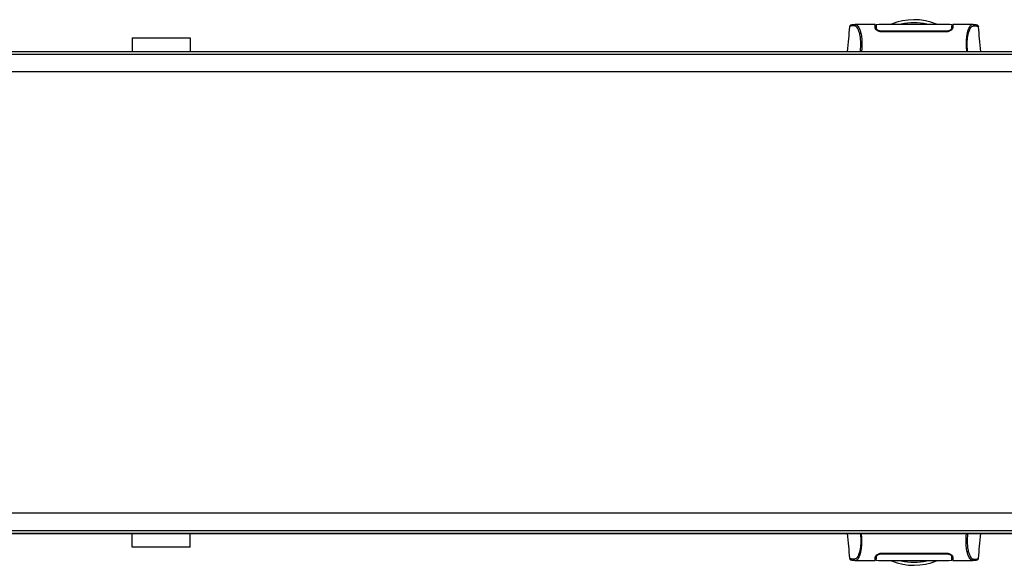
# Model space of a CAD drawing. Header units: millimetres. Extents: x 0 to 420, y 0 to 297.
# Tile 7 of 59: x 130 to 198, y 87 to 124. Entities that reach past the tile are written whole.
import ezdxf

# ---------------------------------------------------------------- set-up
doc = ezdxf.new("R2010")
doc.units = ezdxf.units.MM

msp = doc.modelspace()

# ---------------------------------------------------------------- linework, layer by layer
at = {"color": 7, "linetype": 'Continuous', "lineweight": 25}
for p, q in [((188.71813, 123.48035), (187.35843, 123.48035)), ((195.38338, 123.48035), (194.02287, 123.48035)), ((195.39366, 123.47958), (195.38338, 123.47958)), ((186.98418, 123.34241), (186.9839, 123.34205)), ((188.77479, 123.44084), (188.71883, 123.44084)), ((188.77797, 123.2558), (188.77886, 123.20526)), ((188.78654, 123.36968), (188.7866, 123.22431)), ((188.78825, 123.31341), (188.78944, 123.222)), ((188.78953, 123.27281), (188.78968, 123.26444)), ((188.78996, 123.24848), (188.78968, 123.26444)), ((188.78996, 123.24849), (188.79159, 123.15316)), ((188.7901, 123.2405), (188.79019, 123.23494)), ((189.19714, 123.02636), (189.19715, 122.98544)), ((193.54387, 122.98513), (189.19714, 122.98513)), ((193.54387, 123.02632), (193.54386, 122.9855)), ((193.95038, 123.19855), (193.94977, 123.15316)), ((193.95105, 123.24845), (193.95038, 123.19855)), ((193.95446, 123.37406), (193.95439, 123.22431)), ((194.02219, 123.44084), (193.96627, 123.44084)), ((195.75683, 123.34241), (195.75711, 123.34205)), ((138.10324, 122.5918), (138.10324, 121.64342)), ((138.10324, 122.5918), (142.05482, 122.5918)), ((142.05482, 122.5918), (142.05482, 121.64342)), ((216.26544, 121.44584), (63.73456, 121.44584)), ((81.1215, 121.64342), (198.8785, 121.64342)), ((219.03155, 120.26037), (60.96845, 120.26037)), ((219.03155, 90.22838), (60.96845, 90.22838)), ((63.73456, 89.04291), (216.26544, 89.04291)), ((198.8785, 88.84533), (81.1215, 88.84533)), ((138.10324, 87.89695), (138.10324, 88.84533)), ((142.05482, 87.89695), (142.05482, 88.84533)), ((142.05482, 87.89695), (138.10324, 87.89695)), ((188.78655, 87.1147), (188.78662, 87.26445)), ((188.78996, 87.24031), (188.79063, 87.29021)), ((188.79063, 87.29021), (188.79124, 87.33559)), ((189.19714, 87.50363), (193.54387, 87.50363)), ((189.19714, 87.46243), (189.19715, 87.50326)), ((193.54387, 87.4624), (193.54386, 87.50331)), ((193.95105, 87.24027), (193.94942, 87.33559)), ((193.95092, 87.24825), (193.95082, 87.25381)), ((193.95105, 87.24027), (193.95133, 87.22431)), ((193.95148, 87.21594), (193.95133, 87.22431)), ((193.95276, 87.17534), (193.95157, 87.26676)), ((193.95447, 87.11908), (193.95441, 87.26445)), ((193.96304, 87.23295), (193.96215, 87.2835)), ((186.98418, 87.14635), (186.9839, 87.14671)), ((187.34735, 87.00917), (187.35763, 87.00917)), ((187.35763, 87.0084), (188.71814, 87.0084)), ((188.71882, 87.04792), (188.77475, 87.04792)), ((193.96379, 87.18966), (193.96326, 87.22033)), ((193.96622, 87.04792), (194.02218, 87.04792)), ((194.02288, 87.0084), (195.38258, 87.0084)), ((195.75683, 87.14635), (195.75711, 87.14671))]:
    msp.add_line(p, q, dxfattribs=at)
at = {"color": 7, "linetype": 'Continuous'}
for p, q in [((66.50066, 121.64342), (213.49934, 121.64342)), ((66.50066, 88.84533), (213.49934, 88.84533))]:
    msp.add_line(p, q, dxfattribs=at)
at = {"color": 7, "linetype": 'Continuous', "lineweight": 25, "flags": 128}
for points in [[(187.36985, 123.48018), (187.40834, 123.47742), (187.44611, 123.46916), (187.48706, 123.44901), (187.49766, 123.4411), (187.51208, 123.42831), (187.525, 123.41491), (187.52844, 123.41103), (187.52941, 123.40991), (187.5297, 123.40957), (187.52981, 123.40944), (187.52985, 123.4094), (187.52986, 123.40939), (187.52986, 123.40938), (187.52987, 123.40938), (187.52987, 123.40938), (187.52987, 123.40938), (187.52987, 123.40938), (187.52987, 123.40938), (187.572, 123.35394), (187.6124, 123.28816), (187.65629, 123.19904), (187.69737, 123.09291), (187.73309, 122.97387), (187.76472, 122.83329), (187.79074, 122.66804), (187.80864, 122.48456), (187.81772, 122.28567), (187.81785, 122.07923), (187.80973, 121.86666), (187.7935, 121.64342)], [(195.37117, 87.00858), (195.33267, 87.01134), (195.2949, 87.01959), (195.25395, 87.03975), (195.24335, 87.04766), (195.22893, 87.06044), (195.21601, 87.07384), (195.21257, 87.07773), (195.2116, 87.07884), (195.21131, 87.07918), (195.2112, 87.07931), (195.21117, 87.07935), (195.21115, 87.07937), (195.21115, 87.07937), (195.21114, 87.07938), (195.21114, 87.07938), (195.21114, 87.07938), (195.21114, 87.07938), (195.21114, 87.07938), (195.16901, 87.13482), (195.12861, 87.2006), (195.08472, 87.28971), (195.04364, 87.39585), (195.00792, 87.51489), (194.97629, 87.65546), (194.95027, 87.82071), (194.93237, 88.00419), (194.92329, 88.20309), (194.92316, 88.40953), (194.93128, 88.62209), (194.94751, 88.84533)]]:
    msp.add_lwpolyline(points, dxfattribs=at)
at = {"color": 7, "linetype": 'Continuous', "lineweight": 25}
for centre, radius, start, end in [((191.37051, 119.86521), 3.95158, 67.268445, 112.9124484), ((191.37051, 119.86521), 3.74787, 76.5866744, 103.4447171), ((191.37051, 90.62354), 3.95158, 247.268445, 292.9124484), ((191.37051, 90.62354), 3.74787, 256.5866744, 283.4447171)]:
    msp.add_arc(centre, radius, start, end, dxfattribs=at)
for points, knots in [([(187.37008, 123.4802), (187.3355, 123.479), (187.26274, 123.47649), (187.17381, 123.46251), (187.10723, 123.4516), (187.06401, 123.44414), (187.0415, 123.43721), (186.99923, 123.41774), (186.98213, 123.36528), (186.97455, 123.34202)], [0, 0, 0, 0, 0.14962216, 0.31480836, 0.49545182, 0.64108218, 0.78518854, 0.90475494, 1, 1, 1, 1]), ([(187.35843, 123.47962), (187.36176, 123.48006), (187.36522, 123.48052), (187.36967, 123.48019), (187.36985, 123.48018)], [0, 0, 0, 0, 0.960137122, 1, 1, 1, 1]), ([(188.72625, 123.24812), (188.72431, 123.30332), (188.72039, 123.41535), (188.71821, 123.47876), (188.71809, 123.48143), (188.71813, 123.4803), (188.71813, 123.48028)], [0, 0, 0, 0, 0.33253016, 0.67483713, 0.99270757, 1, 1, 1, 1]), ([(193.95509, 123.47903), (193.74979, 123.48502), (193.32991, 123.49727), (192.69203, 123.49882), (192.03876, 123.49843), (191.30775, 123.49767), (190.50231, 123.4975), (189.63799, 123.50039), (189.06683, 123.48596), (188.78593, 123.47887)], [0, 0, 0, 0, 0.12113183, 0.24774381, 0.37318266, 0.49813276, 0.66585272, 0.83566481, 1, 1, 1, 1]), ([(188.78619, 123.46433), (188.78643, 123.44952), (188.7867, 123.43237), (188.78712, 123.40005), (188.78718, 123.39563)], [0, 0, 0, 0, 0.86329129, 1, 1, 1, 1]), ([(188.7892, 123.2921), (188.78858, 123.32744), (188.78725, 123.4036), (188.78639, 123.45287), (188.78627, 123.46), (188.78625, 123.4611)], [0, 0, 0, 0, 0.42234684, 0.91021093, 1, 1, 1, 1]), ([(193.95511, 123.48062), (193.9551, 123.48014), (193.95508, 123.47915), (193.95483, 123.46514), (193.95399, 123.41689), (193.95268, 123.34186), (193.95155, 123.27683), (193.95105, 123.24845)], [0, 0, 0, 0, 0.19851654, 0.40682671, 0.6188004, 0.83361426, 1, 1, 1, 1]), ([(193.95485, 123.46589), (193.95488, 123.46792), (193.95496, 123.47253), (193.95503, 123.4761), (193.95506, 123.47811)], [0, 0, 0, 0, 0.439512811, 1, 1, 1, 1]), ([(194.02287, 123.48), (194.02287, 123.48012), (194.02292, 123.48133), (194.02278, 123.47774), (194.02227, 123.46339), (194.02053, 123.4133), (194.01796, 123.33902), (194.01572, 123.27545), (194.01477, 123.24812)], [0, 0, 0, 0, 0.02175985, 0.22405071, 0.42672984, 0.63314278, 0.8422428, 1, 1, 1, 1]), ([(195.38338, 123.47958), (195.37426, 123.47972), (195.34334, 123.4802), (195.28404, 123.47253), (195.22676, 123.43065), (195.18302, 123.37479), (195.15608, 123.33525), (195.12734, 123.28716), (195.09742, 123.22908), (195.06913, 123.16339), (195.04463, 123.0972), (195.02529, 123.0371), (195.00731, 122.97305), (194.99077, 122.90509), (194.97053, 122.80742), (194.94878, 122.67007), (194.93091, 122.48658), (194.9218, 122.28841), (194.92185, 122.0811), (194.92978, 121.86531), (194.94153, 121.71832), (194.94751, 121.64342)], [0, 0, 0, 0, 0.044103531, 0.14951948, 0.256325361, 0.29580618, 0.338562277, 0.373557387, 0.420455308, 0.470767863, 0.502534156, 0.535857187, 0.566542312, 0.596340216, 0.628096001, 0.689772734, 0.752680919, 0.814410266, 0.87472491, 0.936164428, 1, 1, 1, 1]), ([(195.76646, 123.34202), (195.75888, 123.36528), (195.74178, 123.41774), (195.69951, 123.43721), (195.677, 123.44414), (195.63378, 123.4516), (195.56721, 123.46251), (195.47827, 123.47649), (195.40551, 123.479), (195.37093, 123.4802)], [0, 0, 0, 0, 0.09524506, 0.21481146, 0.35891782, 0.50454818, 0.68519164, 0.85037784, 1, 1, 1, 1]), ([(186.97463, 123.34286), (186.95082, 123.07041), (186.90131, 122.50392), (186.8517, 121.93745), (186.82596, 121.64342)], [0, 0, 0, 0, 0.48094895, 1, 1, 1, 1]), ([(187.71769, 121.64342), (187.72357, 121.71353), (187.73526, 121.85289), (187.7436, 122.06018), (187.74369, 122.26105), (187.7343, 122.45123), (187.71578, 122.62598), (187.68921, 122.78183), (187.65611, 122.91778), (187.60584, 123.07262), (187.53493, 123.21963), (187.44798, 123.34252), (187.35956, 123.39721), (187.22688, 123.39816), (187.08526, 123.37736), (186.98616, 123.35887), (186.98474, 123.34708), (186.98418, 123.34241)], [0, 0, 0, 0, 0.03293543, 0.06547319, 0.09814545, 0.13076322, 0.16326802, 0.19603503, 0.22873208, 0.26172606, 0.32742317, 0.39375449, 0.45898655, 0.52551088, 0.70472603, 0.88294372, 1, 1, 1, 1]), ([(188.71935, 123.44558), (188.7218, 123.445), (188.72496, 123.44425), (188.76098, 123.44364), (188.76915, 123.4435)], [0, 0, 0, 0, 0.773369, 1, 1, 1, 1]), ([(189.19714, 122.98513), (189.15116, 122.98816), (189.05939, 122.9942), (188.93446, 123.03787), (188.82697, 123.09929), (188.74538, 123.17487), (188.73263, 123.22366), (188.72625, 123.24812)], [0, 0, 0, 0, 0.17602394, 0.35136334, 0.54466667, 0.77179405, 1, 1, 1, 1]), ([(188.7755, 123.3977), (188.77561, 123.39126), (188.776, 123.36875), (188.77702, 123.31021), (188.77775, 123.26842)], [0, 0, 0, 0, 0.28603918, 1, 1, 1, 1]), ([(188.77886, 123.20526), (188.78367, 123.18149), (188.79205, 123.14013), (188.84582, 123.09777), (188.86869, 123.07977)], [0, 0, 0, 0, 0.57480988, 1, 1, 1, 1]), ([(188.78652, 123.40735), (188.78652, 123.40405), (188.78653, 123.39328), (188.78654, 123.37934), (188.78654, 123.36968)], [0, 0, 0, 0, 0.30662051, 1, 1, 1, 1]), ([(189.19714, 123.02634), (189.15783, 123.02873), (189.08018, 123.03346), (188.97337, 123.06802), (188.88064, 123.11769), (188.80707, 123.1824), (188.79582, 123.22583), (188.78996, 123.24848)], [0, 0, 0, 0, 0.17334583, 0.34244333, 0.53261108, 0.75610773, 1, 1, 1, 1]), ([(193.54387, 123.0263), (193.39472, 123.02624), (192.64897, 123.0259), (191.20006, 123.02499), (189.9003, 123.02586), (189.19714, 123.02634)], [0, 0, 0, 0, 0.10293933, 0.51469663, 1, 1, 1, 1]), ([(193.95105, 123.24845), (193.94528, 123.22608), (193.93371, 123.18121), (193.85088, 123.10946), (193.73754, 123.05445), (193.6265, 123.02904), (193.56518, 123.02701), (193.54387, 123.0263)], [0, 0, 0, 0, 0.24096485, 0.48337497, 0.7285961, 0.90568571, 1, 1, 1, 1]), ([(194.01477, 123.24812), (194.00758, 123.22203), (193.99321, 123.16988), (193.89614, 123.08474), (193.76512, 123.01875), (193.63754, 122.98836), (193.56776, 122.98595), (193.54387, 122.98513)], [0, 0, 0, 0, 0.24267004, 0.4850883, 0.73180572, 0.90817203, 1, 1, 1, 1]), ([(193.87614, 123.08112), (193.89881, 123.10002), (193.94934, 123.14215), (193.9576, 123.18283), (193.96215, 123.20526)], [0, 0, 0, 0, 0.448659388, 1, 1, 1, 1]), ([(193.95038, 123.19855), (193.95064, 123.21713), (193.95117, 123.25431), (193.95178, 123.28966), (193.95208, 123.30736)], [0, 0, 0, 0, 0.49955274, 1, 1, 1, 1]), ([(193.95199, 123.22024), (193.95238, 123.25599), (193.95288, 123.30097), (193.95343, 123.35055), (193.95353, 123.36006), (193.95355, 123.36183)], [0, 0, 0, 0, 0.75900624, 0.95507672, 1, 1, 1, 1]), ([(193.95446, 123.37406), (193.95447, 123.38401), (193.95447, 123.39681), (193.95448, 123.40578), (193.95449, 123.40778)], [0, 0, 0, 0, 0.77695019, 1, 1, 1, 1]), ([(193.96215, 123.20526), (193.96322, 123.26623), (193.96457, 123.34342), (193.96503, 123.37007), (193.96513, 123.37567)], [0, 0, 0, 0, 0.789957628, 1, 1, 1, 1]), ([(193.96375, 123.44331), (193.9821, 123.44369), (194.01634, 123.4444), (194.01997, 123.44521), (194.02166, 123.44558)], [0, 0, 0, 0, 0.536196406, 1, 1, 1, 1]), ([(195.02332, 121.64342), (195.01744, 121.71353), (195.00575, 121.85289), (194.99741, 122.06018), (194.99732, 122.26105), (195.00671, 122.45123), (195.02523, 122.62598), (195.0518, 122.78183), (195.0849, 122.91778), (195.13517, 123.07262), (195.20608, 123.21963), (195.29303, 123.34252), (195.38145, 123.39721), (195.51413, 123.39816), (195.65575, 123.37736), (195.75485, 123.35887), (195.75627, 123.34708), (195.75683, 123.34241)], [0, 0, 0, 0, 0.03293543, 0.06547319, 0.09814545, 0.13076322, 0.16326802, 0.19603503, 0.22873208, 0.26172606, 0.32742317, 0.39375449, 0.45898655, 0.52551088, 0.70472603, 0.88294372, 1, 1, 1, 1]), ([(195.91505, 121.64342), (195.88931, 121.93744), (195.8397, 122.50391), (195.79019, 123.0704), (195.76638, 123.34286)], [0, 0, 0, 0, 0.51903279, 1, 1, 1, 1]), ([(186.82596, 88.84533), (186.8517, 88.55131), (186.90131, 87.98484), (186.95082, 87.41835), (186.97463, 87.14589)], [0, 0, 0, 0, 0.51903279, 1, 1, 1, 1]), ([(187.71769, 88.84533), (187.72357, 88.77523), (187.73526, 88.63586), (187.7436, 88.42858), (187.74369, 88.2277), (187.7343, 88.03752), (187.71578, 87.86277), (187.68921, 87.70692), (187.65611, 87.57097), (187.60584, 87.41614), (187.53493, 87.26912), (187.44798, 87.14624), (187.35956, 87.09155), (187.22688, 87.09059), (187.08526, 87.11139), (186.98616, 87.12988), (186.98474, 87.14167), (186.98418, 87.14635)], [0, 0, 0, 0, 0.03293543, 0.06547319, 0.09814545, 0.13076322, 0.16326802, 0.19603503, 0.22873208, 0.26172606, 0.32742317, 0.39375449, 0.45898655, 0.52551088, 0.70472603, 0.88294372, 1, 1, 1, 1]), ([(187.35763, 87.00917), (187.36675, 87.00903), (187.39767, 87.00856), (187.45697, 87.01623), (187.51425, 87.05811), (187.55799, 87.11397), (187.58493, 87.1535), (187.61367, 87.2016), (187.64359, 87.25968), (187.67189, 87.32537), (187.69638, 87.39155), (187.71572, 87.45165), (187.7337, 87.5157), (187.75024, 87.58366), (187.77048, 87.68133), (187.79223, 87.81869), (187.8101, 88.00217), (187.81921, 88.20034), (187.81916, 88.40766), (187.81123, 88.62345), (187.79948, 88.77043), (187.7935, 88.84533)], [0, 0, 0, 0, 0.04410353, 0.14951948, 0.25632536, 0.29580618, 0.33856228, 0.37355739, 0.42045531, 0.47076786, 0.50253416, 0.53585719, 0.56654231, 0.59634022, 0.628096, 0.68977273, 0.75268092, 0.81441027, 0.87472491, 0.93616443, 1, 1, 1, 1]), ([(195.02332, 88.84533), (195.01744, 88.77523), (195.00575, 88.63586), (194.99741, 88.42858), (194.99732, 88.2277), (195.00671, 88.03752), (195.02523, 87.86277), (195.0518, 87.70692), (195.0849, 87.57097), (195.13517, 87.41614), (195.20608, 87.26912), (195.29303, 87.14624), (195.38145, 87.09155), (195.51413, 87.09059), (195.65575, 87.11139), (195.75485, 87.12988), (195.75627, 87.14167), (195.75683, 87.14635)], [0, 0, 0, 0, 0.03293543, 0.06547319, 0.09814545, 0.13076322, 0.16326802, 0.19603503, 0.22873208, 0.26172606, 0.32742317, 0.39375449, 0.45898655, 0.52551088, 0.70472603, 0.88294372, 1, 1, 1, 1]), ([(195.76638, 87.14589), (195.79019, 87.41834), (195.8397, 87.98483), (195.88931, 88.5513), (195.91505, 88.84533)], [0, 0, 0, 0, 0.48094895, 1, 1, 1, 1]), ([(188.71814, 87.00875), (188.71814, 87.00863), (188.71809, 87.00743), (188.71823, 87.01101), (188.71874, 87.02536), (188.72048, 87.07545), (188.72305, 87.14974), (188.72529, 87.2133), (188.72625, 87.24064)], [0, 0, 0, 0, 0.02175985, 0.22405071, 0.42672984, 0.63314278, 0.8422428, 1, 1, 1, 1]), ([(188.72625, 87.24064), (188.73343, 87.26672), (188.7478, 87.31888), (188.84487, 87.40401), (188.97589, 87.47), (189.10347, 87.50039), (189.17325, 87.5028), (189.19714, 87.50363)], [0, 0, 0, 0, 0.24267004, 0.4850883, 0.73180572, 0.90817203, 1, 1, 1, 1]), ([(188.77886, 87.2835), (188.77779, 87.22252), (188.77644, 87.14534), (188.77598, 87.11869), (188.77588, 87.11309)], [0, 0, 0, 0, 0.78995763, 1, 1, 1, 1]), ([(188.86487, 87.40763), (188.8422, 87.38873), (188.79167, 87.3466), (188.78341, 87.30592), (188.77886, 87.2835)], [0, 0, 0, 0, 0.44865939, 1, 1, 1, 1]), ([(188.7859, 87.00813), (188.78591, 87.00862), (188.78593, 87.00961), (188.78618, 87.02361), (188.78702, 87.07186), (188.78833, 87.14689), (188.78946, 87.21192), (188.78996, 87.24031)], [0, 0, 0, 0, 0.19851654, 0.40682671, 0.6188004, 0.83361426, 1, 1, 1, 1]), ([(188.78902, 87.26851), (188.78863, 87.23276), (188.78813, 87.18778), (188.78758, 87.1382), (188.78748, 87.1287), (188.78746, 87.12692)], [0, 0, 0, 0, 0.75900624, 0.955076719, 1, 1, 1, 1]), ([(188.79063, 87.2902), (188.79037, 87.27163), (188.78984, 87.23445), (188.78923, 87.19909), (188.78893, 87.18139)], [0, 0, 0, 0, 0.49955274, 1, 1, 1, 1]), ([(188.78996, 87.24031), (188.79573, 87.26268), (188.8073, 87.30755), (188.89013, 87.37929), (189.00347, 87.43431), (189.11451, 87.45972), (189.17583, 87.46175), (189.19714, 87.46245)], [0, 0, 0, 0, 0.24096485, 0.48337497, 0.7285961, 0.90568571, 1, 1, 1, 1]), ([(189.19714, 87.46245), (189.34629, 87.46252), (190.09204, 87.46286), (191.54095, 87.46376), (192.84071, 87.46289), (193.54387, 87.46242)], [0, 0, 0, 0, 0.10293933, 0.51469663, 1, 1, 1, 1]), ([(193.54387, 87.50363), (193.58985, 87.5006), (193.68162, 87.49455), (193.80655, 87.45089), (193.91404, 87.38947), (193.99563, 87.31388), (194.00838, 87.26509), (194.01477, 87.24064)], [0, 0, 0, 0, 0.17602394, 0.35136334, 0.54466667, 0.77179405, 1, 1, 1, 1]), ([(193.54387, 87.46242), (193.58318, 87.46002), (193.66083, 87.45529), (193.76764, 87.42073), (193.86037, 87.37106), (193.93394, 87.30635), (193.94519, 87.26293), (193.95105, 87.24027)], [0, 0, 0, 0, 0.17334583, 0.34244333, 0.53261108, 0.75610773, 1, 1, 1, 1]), ([(193.96215, 87.2835), (193.95734, 87.30727), (193.94896, 87.34863), (193.89519, 87.39098), (193.87232, 87.40899)], [0, 0, 0, 0, 0.57480988, 1, 1, 1, 1]), ([(194.01477, 87.24064), (194.0167, 87.18543), (194.02062, 87.0734), (194.0228, 87.00999), (194.02292, 87.00732), (194.02288, 87.00845), (194.02288, 87.00848)], [0, 0, 0, 0, 0.33253016, 0.67483713, 0.99270757, 1, 1, 1, 1]), ([(186.97455, 87.14674), (186.98213, 87.12348), (186.99923, 87.07101), (187.0415, 87.05154), (187.06401, 87.04461), (187.10723, 87.03715), (187.17381, 87.02624), (187.26274, 87.01227), (187.3355, 87.00975), (187.37008, 87.00855)], [0, 0, 0, 0, 0.095245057, 0.214811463, 0.358917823, 0.504548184, 0.685191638, 0.850377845, 1, 1, 1, 1]), ([(188.77726, 87.04544), (188.75891, 87.04506), (188.72467, 87.04435), (188.72104, 87.04355), (188.71935, 87.04318)], [0, 0, 0, 0, 0.53619641, 1, 1, 1, 1]), ([(188.78592, 87.00972), (188.99122, 87.00373), (189.4111, 86.99148), (190.04898, 86.98994), (190.70225, 86.99032), (191.43326, 86.99109), (192.23871, 86.99125), (193.10302, 86.98836), (193.67418, 87.00279), (193.95508, 87.00989)], [0, 0, 0, 0, 0.12113183, 0.24774381, 0.37318266, 0.49813276, 0.66585272, 0.83566481, 1, 1, 1, 1]), ([(188.78655, 87.1147), (188.78654, 87.10475), (188.78654, 87.09194), (188.78653, 87.08297), (188.78652, 87.08097)], [0, 0, 0, 0, 0.77695019, 1, 1, 1, 1]), ([(193.95181, 87.19665), (193.95243, 87.16132), (193.95376, 87.08516), (193.95462, 87.03588), (193.95474, 87.02876), (193.95476, 87.02765)], [0, 0, 0, 0, 0.42234684, 0.91021093, 1, 1, 1, 1]), ([(193.95482, 87.02443), (193.95458, 87.03924), (193.95431, 87.05639), (193.95389, 87.08871), (193.95383, 87.09312)], [0, 0, 0, 0, 0.86329129, 1, 1, 1, 1]), ([(193.95449, 87.08141), (193.95449, 87.08471), (193.95448, 87.09547), (193.95447, 87.10941), (193.95447, 87.11908)], [0, 0, 0, 0, 0.306620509, 1, 1, 1, 1]), ([(194.02166, 87.04318), (194.01921, 87.04375), (194.01605, 87.0445), (193.98003, 87.04512), (193.97186, 87.04526)], [0, 0, 0, 0, 0.773369, 1, 1, 1, 1]), ([(195.37093, 87.00855), (195.40551, 87.00975), (195.47827, 87.01227), (195.56721, 87.02624), (195.63378, 87.03715), (195.677, 87.04461), (195.69951, 87.05154), (195.74178, 87.07101), (195.75888, 87.12348), (195.76646, 87.14674)], [0, 0, 0, 0, 0.14962216, 0.31480836, 0.49545182, 0.64108218, 0.78518854, 0.90475494, 1, 1, 1, 1]), ([(195.38258, 87.00914), (195.37925, 87.00869), (195.37579, 87.00824), (195.37134, 87.00856), (195.37117, 87.00858)], [0, 0, 0, 0, 0.960137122, 1, 1, 1, 1])]:
    msp.add_open_spline(points, degree=3, knots=knots, dxfattribs=at)

doc.saveas('drawing.dxf')
